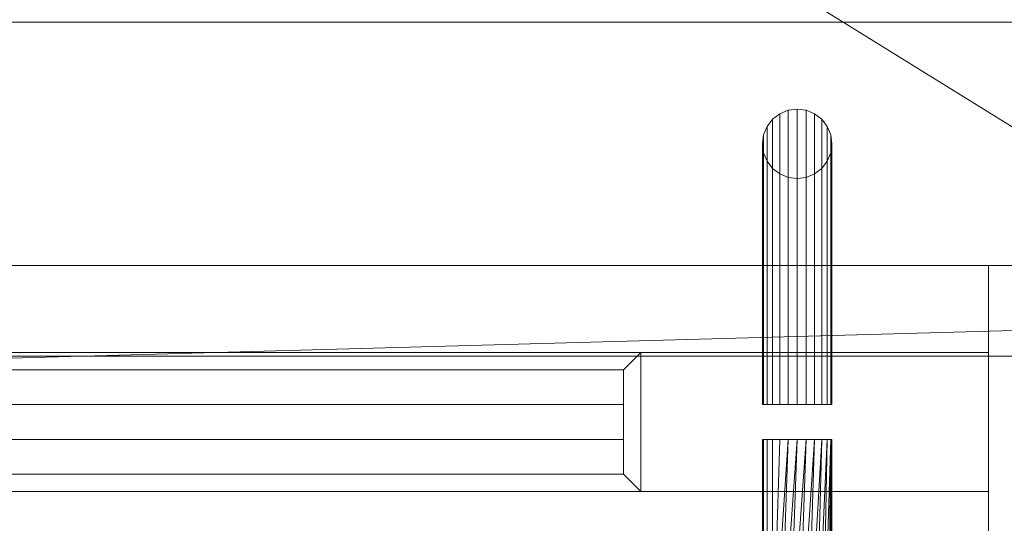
# Model space of a CAD drawing. Header units: inches. Extents: x 15 to 638, y -384 to 556.
# Tile 104 of 256: x 438.13 to 452.3, y -40.78 to -33.53. Entities that reach past the tile are written whole.
import ezdxf

# ---------------------------------------------------------------- set-up
doc = ezdxf.new("R2010")
doc.units = ezdxf.units.IN
doc.header["$MEASUREMENT"] = 0
for name, color, linetype, lineweight in [('A-CLNG', 13, 'Continuous', 9), ('A-DOOR', 31, 'Continuous', 9), ('A-FLOR', 192, 'Continuous', 9), ('A-ROOF', 132, 'Continuous', 9), ('A-WALL', 90, 'Continuous', 9)]:
    doc.layers.add(name, color=color, linetype=linetype, lineweight=lineweight)

# ---------------------------------------------------------------- blocks, each defined once
blk = doc.blocks.new('Planitar - Single Door - 3_-0 x 6_-8_-5512522-_3D_')
at = {"layer": 'A-DOOR'}
mesh = blk.add_polyface(dxfattribs=at)
corners = [(-14.75, -0.75, 44), (-14.75, 2.5, 44), (-14.767, 2.517, 44.129), (-14.817, 2.567, 44.25), (-14.896, 2.646, 44.354), (-15, 2.75, 44.433), (-15.121, 2.871, 44.483), (-15.25, 3, 44.5), (-15.379, 3.129, 44.483), (-15.5, 3.25, 44.433), (-15.604, 3.354, 44.354), (-15.683, 3.433, 44.25), (-15.733, 3.483, 44.129), (-15.75, 3.5, 44), (-15.75, -0.75, 44), (-15.733, -0.75, 44.129), (-15.683, -0.75, 44.25), (-15.604, -0.75, 44.354), (-15.5, -0.75, 44.433), (-15.379, -0.75, 44.483), (-15.25, -0.75, 44.5), (-15.121, -0.75, 44.483), (-15, -0.75, 44.433), (-14.896, -0.75, 44.354), (-14.817, -0.75, 44.25), (-14.767, -0.75, 44.129)]
mesh.append_faces([[corners[k] for k in face] for face in [(12, 15, 11), (18, 8, 17)]], dxfattribs={"vtx0": -1, "vtx1": -1})
mesh.append_faces([[corners[k] for k in face] for face in [(15, 10, 11), (9, 16, 17), (18, 7, 8), (21, 4, 5), (20, 5, 6), (5, 20, 21), (4, 22, 23)]], dxfattribs={"vtx0": -1, "vtx2": -1})
mesh.append_faces([[corners[k] for k in face] for face in [(1, 2, 25, 0)]], dxfattribs={"vtx1": -1})
mesh.append_faces([[corners[k] for k in face] for face in [(9, 10, 16), (8, 9, 17), (15, 16, 10), (6, 7, 19), (18, 19, 7), (21, 22, 4), (19, 20, 6)]], dxfattribs={"vtx1": -1, "vtx2": -1})
mesh.append_faces([[corners[k] for k in face] for face in [(2, 3, 24, 25), (3, 4, 23, 24)]], dxfattribs={"vtx1": -1, "vtx3": -1})
mesh.append_faces([[corners[k] for k in face] for face in [(12, 13, 14, 15)]], dxfattribs={"vtx3": -1})
mesh = blk.add_polyface(dxfattribs=at)
corners = [(-15.75, -0.75, 44), (-15.75, 3.5, 44), (-15.733, 3.483, 43.871), (-15.683, 3.433, 43.75), (-15.604, 3.354, 43.646), (-15.5, 3.25, 43.567), (-15.379, 3.129, 43.517), (-15.25, 3, 43.5), (-15.121, 2.871, 43.517), (-15, 2.75, 43.567), (-14.896, 2.646, 43.646), (-14.817, 2.567, 43.75), (-14.767, 2.517, 43.871), (-14.75, 2.5, 44), (-14.75, -0.75, 44), (-14.767, -0.75, 43.871), (-14.817, -0.75, 43.75), (-14.896, -0.75, 43.646), (-15, -0.75, 43.567), (-15.121, -0.75, 43.517), (-15.25, -0.75, 43.5), (-15.379, -0.75, 43.517), (-15.5, -0.75, 43.567), (-15.604, -0.75, 43.646), (-15.683, -0.75, 43.75), (-15.733, -0.75, 43.871)]
mesh.append_faces([[corners[k] for k in face] for face in [(20, 9, 19), (6, 23, 5), (5, 24, 4), (21, 8, 20)]], dxfattribs={"vtx0": -1, "vtx1": -1})
mesh.append_faces([[corners[k] for k in face] for face in [(17, 10, 11, 16), (16, 11, 12, 15), (19, 9, 10), (10, 17, 18), (21, 7, 8), (25, 3, 4), (7, 21, 22), (5, 23, 24), (4, 24, 25), (6, 22, 23), (22, 6, 7)]], dxfattribs={"vtx0": -1, "vtx2": -1})
mesh.append_faces([[corners[k] for k in face] for face in [(8, 9, 20), (18, 19, 10), (2, 3, 25)]], dxfattribs={"vtx1": -1, "vtx2": -1})
mesh.append_faces([[corners[k] for k in face] for face in [(13, 14, 15, 12), (0, 1, 2, 25)]], dxfattribs={"vtx2": -1})
mesh = blk.add_polyface(dxfattribs=at)
corners = [(-15.75, -0.75, 44), (-15.733, -0.75, 43.871), (-15.683, -0.75, 43.75), (-15.604, -0.75, 43.646), (-15.5, -0.75, 43.567), (-15.379, -0.75, 43.517), (-15.25, -0.75, 43.5), (-15.121, -0.75, 43.517), (-15, -0.75, 43.567), (-14.896, -0.75, 43.646), (-14.817, -0.75, 43.75), (-14.767, -0.75, 43.871), (-14.75, -0.75, 44), (-14.767, -0.75, 44.129), (-14.817, -0.75, 44.25), (-14.896, -0.75, 44.354), (-15, -0.75, 44.433), (-15.121, -0.75, 44.483), (-15.25, -0.75, 44.5), (-15.379, -0.75, 44.483), (-15.5, -0.75, 44.433), (-15.604, -0.75, 44.354), (-15.683, -0.75, 44.25), (-15.733, -0.75, 44.129)]
mesh.append_faces([[corners[k] for k in face] for face in [(1, 4, 23, 0), (23, 4, 22)]], dxfattribs={"vtx0": -1, "vtx1": -1})
mesh.append_faces([[corners[k] for k in face] for face in [(19, 22, 15, 18)]], dxfattribs={"vtx0": -1, "vtx1": -1, "vtx2": -1})
mesh.append_faces([[corners[k] for k in face] for face in [(22, 4, 8, 15)]], dxfattribs={"vtx0": -1, "vtx1": -1, "vtx2": -1, "vtx3": -1})
mesh.append_faces([[corners[k] for k in face] for face in [(8, 11, 14, 15)]], dxfattribs={"vtx0": -1, "vtx1": -1, "vtx3": -1})
mesh.append_faces([[corners[k] for k in face] for face in [(10, 11, 8, 9), (21, 22, 19, 20)]], dxfattribs={"vtx1": -1})
mesh.append_faces([[corners[k] for k in face] for face in [(2, 3, 4, 1), (4, 5, 6), (12, 13, 14, 11)]], dxfattribs={"vtx2": -1})
mesh.append_faces([[corners[k] for k in face] for face in [(6, 7, 8, 4)]], dxfattribs={"vtx2": -1, "vtx3": -1})
mesh.append_faces([[corners[k] for k in face] for face in [(15, 16, 17, 18)]], dxfattribs={"vtx3": -1})
mesh = blk.add_polyface(dxfattribs=at)
corners = [(-15.75, -1.25, 34), (-15.733, -1.25, 34.129), (-15.683, -1.25, 34.25), (-15.604, -1.25, 34.354), (-15.5, -1.25, 34.433), (-15.379, -1.25, 34.483), (-15.25, -1.25, 34.5), (-15.121, -1.25, 34.483), (-15, -1.25, 34.433), (-14.896, -1.25, 34.354), (-14.817, -1.25, 34.25), (-14.767, -1.25, 34.129), (-14.75, -1.25, 34), (-14.767, -1.25, 33.871), (-14.817, -1.25, 33.75), (-14.896, -1.25, 33.646), (-15, -1.25, 33.567), (-15.121, -1.25, 33.517), (-15.25, -1.25, 33.5), (-15.379, -1.25, 33.517), (-15.5, -1.25, 33.567), (-15.604, -1.25, 33.646), (-15.683, -1.25, 33.75), (-15.733, -1.25, 33.871)]
mesh.append_faces([[corners[k] for k in face] for face in [(9, 7, 8), (21, 19, 20), (13, 11, 12)]], dxfattribs={"vtx0": -1})
mesh.append_faces([[corners[k] for k in face] for face in [(7, 19, 23)]], dxfattribs={"vtx0": -1, "vtx1": -1, "vtx2": -1})
mesh.append_faces([[corners[k] for k in face] for face in [(7, 11, 13, 19)]], dxfattribs={"vtx0": -1, "vtx1": -1, "vtx2": -1, "vtx3": -1})
mesh.append_faces([[corners[k] for k in face] for face in [(7, 23, 3, 4)]], dxfattribs={"vtx0": -1, "vtx1": -1, "vtx3": -1})
mesh.append_faces([[corners[k] for k in face] for face in [(23, 2, 3), (15, 18, 19)]], dxfattribs={"vtx0": -1, "vtx2": -1})
mesh.append_faces([[corners[k] for k in face] for face in [(19, 21, 22, 23)]], dxfattribs={"vtx0": -1, "vtx3": -1})
mesh.append_faces([[corners[k] for k in face] for face in [(6, 7, 4, 5)]], dxfattribs={"vtx1": -1})
mesh.append_faces([[corners[k] for k in face] for face in [(10, 11, 7, 9)]], dxfattribs={"vtx1": -1, "vtx2": -1})
mesh.append_faces([[corners[k] for k in face] for face in [(0, 1, 2, 23)]], dxfattribs={"vtx2": -1})
mesh.append_faces([[corners[k] for k in face] for face in [(13, 14, 15, 19)]], dxfattribs={"vtx2": -1, "vtx3": -1})
mesh.append_faces([[corners[k] for k in face] for face in [(15, 16, 17, 18)]], dxfattribs={"vtx3": -1})
mesh = blk.add_polyface(dxfattribs=at)
corners = [(-14.75, -1.25, 34), (-14.75, -5, 34), (-14.767, -5.129, 33.871), (-14.817, -5.25, 33.75), (-14.896, -5.354, 33.646), (-15, -5.433, 33.567), (-15.121, -5.483, 33.517), (-15.25, -5.5, 33.5), (-15.379, -5.483, 33.517), (-15.5, -5.433, 33.567), (-15.604, -5.354, 33.646), (-15.683, -5.25, 33.75), (-15.733, -5.129, 33.871), (-15.75, -5, 34), (-15.75, -1.25, 34), (-15.733, -1.25, 33.871), (-15.683, -1.25, 33.75), (-15.604, -1.25, 33.646), (-15.5, -1.25, 33.567), (-15.379, -1.25, 33.517), (-15.25, -1.25, 33.5), (-15.121, -1.25, 33.517), (-15, -1.25, 33.567), (-14.896, -1.25, 33.646), (-14.817, -1.25, 33.75), (-14.767, -1.25, 33.871)]
mesh.append_faces([[corners[k] for k in face] for face in [(15, 12, 13, 14)]], dxfattribs={"vtx0": -1})
mesh.append_faces([[corners[k] for k in face] for face in [(16, 11, 12, 15), (18, 9, 10, 17), (17, 10, 11, 16), (19, 8, 9, 18), (8, 19, 20, 7)]], dxfattribs={"vtx0": -1, "vtx2": -1})
mesh.append_faces([[corners[k] for k in face] for face in [(20, 21, 6, 7), (5, 6, 21, 22), (3, 4, 23, 24), (4, 5, 22, 23), (2, 3, 24, 25)]], dxfattribs={"vtx1": -1, "vtx3": -1})
mesh.append_faces([[corners[k] for k in face] for face in [(25, 0, 1, 2)]], dxfattribs={"vtx3": -1})
mesh = blk.add_polyface(dxfattribs=at)
corners = [(-15.75, -1.25, 34), (-15.75, -5, 34), (-15.733, -4.871, 34.129), (-15.683, -4.75, 34.25), (-15.604, -4.646, 34.354), (-15.5, -4.567, 34.433), (-15.379, -4.517, 34.483), (-15.25, -4.5, 34.5), (-15.121, -4.517, 34.483), (-15, -4.567, 34.433), (-14.896, -4.646, 34.354), (-14.817, -4.75, 34.25), (-14.767, -4.871, 34.129), (-14.75, -5, 34), (-14.75, -1.25, 34), (-14.767, -1.25, 34.129), (-14.817, -1.25, 34.25), (-14.896, -1.25, 34.354), (-15, -1.25, 34.433), (-15.121, -1.25, 34.483), (-15.25, -1.25, 34.5), (-15.379, -1.25, 34.483), (-15.5, -1.25, 34.433), (-15.604, -1.25, 34.354), (-15.683, -1.25, 34.25), (-15.733, -1.25, 34.129)]
mesh.append_faces([[corners[k] for k in face] for face in [(23, 4, 5, 22), (22, 5, 6, 21), (25, 2, 3, 24), (24, 3, 4, 23), (21, 6, 7, 20)]], dxfattribs={"vtx0": -1, "vtx2": -1})
mesh.append_faces([[corners[k] for k in face] for face in [(11, 12, 15, 16), (8, 9, 18, 19), (9, 10, 17, 18), (10, 11, 16, 17), (19, 20, 7, 8)]], dxfattribs={"vtx1": -1, "vtx3": -1})
mesh.append_faces([[corners[k] for k in face] for face in [(0, 1, 2, 25)]], dxfattribs={"vtx2": -1})
mesh.append_faces([[corners[k] for k in face] for face in [(12, 13, 14, 15)]], dxfattribs={"vtx3": -1})
mesh = blk.add_polyface(dxfattribs=at)
corners = [(-15.75, -1.25, 46), (-15.733, -1.25, 46.129), (-15.683, -1.25, 46.25), (-15.604, -1.25, 46.354), (-15.5, -1.25, 46.433), (-15.379, -1.25, 46.483), (-15.25, -1.25, 46.5), (-15.121, -1.25, 46.483), (-15, -1.25, 46.433), (-14.896, -1.25, 46.354), (-14.817, -1.25, 46.25), (-14.767, -1.25, 46.129), (-14.75, -1.25, 46), (-14.767, -1.25, 45.871), (-14.817, -1.25, 45.75), (-14.896, -1.25, 45.646), (-15, -1.25, 45.567), (-15.121, -1.25, 45.517), (-15.25, -1.25, 45.5), (-15.379, -1.25, 45.517), (-15.5, -1.25, 45.567), (-15.604, -1.25, 45.646), (-15.683, -1.25, 45.75), (-15.733, -1.25, 45.871)]
mesh.append_faces([[corners[k] for k in face] for face in [(9, 6, 7, 8)]], dxfattribs={"vtx0": -1})
mesh.append_faces([[corners[k] for k in face] for face in [(19, 5, 17, 18), (6, 9, 5)]], dxfattribs={"vtx0": -1, "vtx1": -1})
mesh.append_faces([[corners[k] for k in face] for face in [(5, 11, 17)]], dxfattribs={"vtx0": -1, "vtx1": -1, "vtx2": -1})
mesh.append_faces([[corners[k] for k in face] for face in [(19, 0, 1, 5)]], dxfattribs={"vtx0": -1, "vtx2": -1, "vtx3": -1})
mesh.append_faces([[corners[k] for k in face] for face in [(12, 13, 11), (4, 5, 3)]], dxfattribs={"vtx1": -1})
mesh.append_faces([[corners[k] for k in face] for face in [(13, 14, 17, 11)]], dxfattribs={"vtx1": -1, "vtx2": -1, "vtx3": -1})
mesh.append_faces([[corners[k] for k in face] for face in [(15, 16, 17, 14)]], dxfattribs={"vtx2": -1})
mesh.append_faces([[corners[k] for k in face] for face in [(22, 23, 0, 19), (9, 10, 11, 5), (1, 2, 3, 5)]], dxfattribs={"vtx2": -1, "vtx3": -1})
mesh.append_faces([[corners[k] for k in face] for face in [(19, 20, 21, 22)]], dxfattribs={"vtx3": -1})
mesh = blk.add_polyface(dxfattribs=at)
corners = [(-14.75, -5, 46), (-14.75, -1.25, 46), (-14.767, -1.25, 46.129), (-14.817, -1.25, 46.25), (-14.896, -1.25, 46.354), (-15, -1.25, 46.433), (-15.121, -1.25, 46.483), (-15.25, -1.25, 46.5), (-15.379, -1.25, 46.483), (-15.5, -1.25, 46.433), (-15.604, -1.25, 46.354), (-15.683, -1.25, 46.25), (-15.733, -1.25, 46.129), (-15.75, -1.25, 46), (-15.75, -5, 46), (-15.733, -5.129, 46.129), (-15.683, -5.25, 46.25), (-15.604, -5.354, 46.354), (-15.5, -5.433, 46.433), (-15.379, -5.483, 46.483), (-15.25, -5.5, 46.5), (-15.121, -5.483, 46.483), (-15, -5.433, 46.433), (-14.896, -5.354, 46.354), (-14.817, -5.25, 46.25), (-14.767, -5.129, 46.129)]
mesh.append_faces([[corners[k] for k in face] for face in [(22, 5, 6, 21), (23, 4, 5, 22), (25, 2, 3, 24), (24, 3, 4, 23), (21, 6, 7, 20)]], dxfattribs={"vtx0": -1, "vtx2": -1})
mesh.append_faces([[corners[k] for k in face] for face in [(11, 12, 15, 16), (9, 10, 17, 18), (10, 11, 16, 17), (8, 9, 18, 19), (19, 20, 7, 8)]], dxfattribs={"vtx1": -1, "vtx3": -1})
mesh.append_faces([[corners[k] for k in face] for face in [(0, 1, 2, 25)]], dxfattribs={"vtx2": -1})
mesh.append_faces([[corners[k] for k in face] for face in [(12, 13, 14, 15)]], dxfattribs={"vtx3": -1})
mesh = blk.add_polyface(dxfattribs=at)
corners = [(-15.75, -5, 46), (-15.75, -1.25, 46), (-15.733, -1.25, 45.871), (-15.683, -1.25, 45.75), (-15.604, -1.25, 45.646), (-15.5, -1.25, 45.567), (-15.379, -1.25, 45.517), (-15.25, -1.25, 45.5), (-15.121, -1.25, 45.517), (-15, -1.25, 45.567), (-14.896, -1.25, 45.646), (-14.817, -1.25, 45.75), (-14.767, -1.25, 45.871), (-14.75, -1.25, 46), (-14.75, -5, 46), (-14.767, -4.871, 45.871), (-14.817, -4.75, 45.75), (-14.896, -4.646, 45.646), (-15, -4.567, 45.567), (-15.121, -4.517, 45.517), (-15.25, -4.5, 45.5), (-15.379, -4.517, 45.517), (-15.5, -4.567, 45.567), (-15.604, -4.646, 45.646), (-15.683, -4.75, 45.75), (-15.733, -4.871, 45.871)]
mesh.append_faces([[corners[k] for k in face] for face in [(15, 12, 13, 14)]], dxfattribs={"vtx0": -1})
mesh.append_faces([[corners[k] for k in face] for face in [(16, 11, 12, 15), (18, 9, 10, 17), (17, 10, 11, 16), (19, 8, 9, 18), (8, 19, 20, 7)]], dxfattribs={"vtx0": -1, "vtx2": -1})
mesh.append_faces([[corners[k] for k in face] for face in [(1, 2, 25, 0)]], dxfattribs={"vtx1": -1})
mesh.append_faces([[corners[k] for k in face] for face in [(5, 6, 21, 22), (4, 5, 22, 23), (2, 3, 24, 25), (3, 4, 23, 24), (20, 21, 6, 7)]], dxfattribs={"vtx1": -1, "vtx3": -1})
mesh = blk.add_polyface(dxfattribs=at)
corners = [(-15.75, -5, 34), (-15.75, -5, 46), (-15.733, -4.871, 45.871), (-15.683, -4.75, 45.75), (-15.604, -4.646, 45.646), (-15.5, -4.567, 45.567), (-15.379, -4.517, 45.517), (-15.25, -4.5, 45.5), (-15.121, -4.517, 45.517), (-15, -4.567, 45.567), (-14.896, -4.646, 45.646), (-14.817, -4.75, 45.75), (-14.767, -4.871, 45.871), (-14.75, -5, 46), (-14.75, -5, 34), (-14.767, -4.871, 34.129), (-14.817, -4.75, 34.25), (-14.896, -4.646, 34.354), (-15, -4.567, 34.433), (-15.121, -4.517, 34.483), (-15.25, -4.5, 34.5), (-15.379, -4.517, 34.483), (-15.5, -4.567, 34.433), (-15.604, -4.646, 34.354), (-15.683, -4.75, 34.25), (-15.733, -4.871, 34.129)]
mesh.append_faces([[corners[k] for k in face] for face in [(15, 12, 13, 14)]], dxfattribs={"vtx0": -1})
mesh.append_faces([[corners[k] for k in face] for face in [(16, 11, 12, 15), (19, 8, 9, 18), (18, 9, 10, 17), (17, 10, 11, 16), (8, 19, 20, 7), (23, 4, 5, 22), (22, 5, 6, 21), (25, 2, 3, 24), (24, 3, 4, 23), (21, 6, 7, 20)]], dxfattribs={"vtx0": -1, "vtx2": -1})
mesh.append_faces([[corners[k] for k in face] for face in [(0, 1, 2, 25)]], dxfattribs={"vtx2": -1})
mesh = blk.add_polyface(dxfattribs=at)
corners = [(-14.75, -5, 34), (-14.75, -5, 46), (-14.767, -5.129, 46.129), (-14.817, -5.25, 46.25), (-14.896, -5.354, 46.354), (-15, -5.433, 46.433), (-15.121, -5.483, 46.483), (-15.25, -5.5, 46.5), (-15.379, -5.483, 46.483), (-15.5, -5.433, 46.433), (-15.604, -5.354, 46.354), (-15.683, -5.25, 46.25), (-15.733, -5.129, 46.129), (-15.75, -5, 46), (-15.75, -5, 34), (-15.733, -5.129, 33.871), (-15.683, -5.25, 33.75), (-15.604, -5.354, 33.646), (-15.5, -5.433, 33.567), (-15.379, -5.483, 33.517), (-15.25, -5.5, 33.5), (-15.121, -5.483, 33.517), (-15, -5.433, 33.567), (-14.896, -5.354, 33.646), (-14.817, -5.25, 33.75), (-14.767, -5.129, 33.871)]
mesh.append_faces([[corners[k] for k in face] for face in [(15, 12, 13, 14), (2, 25, 0, 1)]], dxfattribs={"vtx0": -1})
mesh.append_faces([[corners[k] for k in face] for face in [(16, 11, 12, 15), (18, 9, 10, 17), (17, 10, 11, 16), (19, 8, 9, 18), (8, 19, 20, 7), (21, 6, 7, 20), (22, 5, 6, 21), (24, 3, 4, 23), (23, 4, 5, 22), (25, 2, 3, 24)]], dxfattribs={"vtx0": -1, "vtx2": -1})
blk = doc.blocks.new('Planitar - Swap_Half Glass_Panel - Planitar - Swap_Half Glass_Panel-5512524-_3D_')
at = {"layer": 'A-DOOR'}
mesh = blk.add_polyface(dxfattribs=at)
corners = [(18, 1, 80), (18, 1), (-18, 1), (-18, 1, 80), (13, 1, 40), (13, 1, 72), (-13, 1, 72), (-13, 1, 40)]
mesh.append_faces([[corners[k] for k in face] for face in [(0, 5, 6, 3), (4, 1, 2, 7), (3, 6, 7, 2)]], dxfattribs={"vtx0": -1, "vtx2": -1})
mesh.append_faces([[corners[k] for k in face] for face in [(4, 5, 0, 1)]], dxfattribs={"vtx1": -1, "vtx3": -1})
mesh = blk.add_polyface(dxfattribs=at)
corners = [(-18, -1), (-18, -1, 80), (-18, 1, 80), (-18, 1)]
mesh.append_faces([[corners[k] for k in face] for face in [(0, 1, 2, 3)]])
mesh = blk.add_polyface(dxfattribs=at)
corners = [(18, -1), (-18, -1), (-18, 1), (18, 1)]
mesh.append_faces([[corners[k] for k in face] for face in [(0, 1, 2, 3)]])
mesh = blk.add_polyface(dxfattribs=at)
corners = [(-18, -1, 80), (18, -1, 80), (18, 1, 80), (-18, 1, 80)]
mesh.append_faces([[corners[k] for k in face] for face in [(0, 1, 2, 3)]])
mesh = blk.add_polyface(dxfattribs=at)
corners = [(-13, -1, 40), (13, -1, 40), (13, 1, 40), (-13, 1, 40)]
mesh.append_faces([[corners[k] for k in face] for face in [(0, 1, 2, 3)]])
mesh = blk.add_polyface(dxfattribs=at)
corners = [(-13, -1, 72), (-13, -1, 40), (-13, 1, 40), (-13, 1, 72)]
mesh.append_faces([[corners[k] for k in face] for face in [(0, 1, 2, 3)]])
mesh = blk.add_polyface(dxfattribs=at)
corners = [(13, -1, 72), (-13, -1, 72), (-13, 1, 72), (13, 1, 72)]
mesh.append_faces([[corners[k] for k in face] for face in [(0, 1, 2, 3)]])
mesh = blk.add_polyface(dxfattribs=at)
corners = [(-13, -1, 72), (-13, 1, 72), (-13, 1, 40), (-13, -1, 40)]
mesh.append_faces([[corners[k] for k in face] for face in [(0, 1, 2, 3)]])
mesh = blk.add_polyface(dxfattribs=at)
corners = [(-13, 1, 72), (-12.75, 0.75, 71.75), (-12.75, 0.75, 40.25), (-13, 1, 40)]
mesh.append_faces([[corners[k] for k in face] for face in [(0, 1, 2, 3)]])
mesh = blk.add_polyface(dxfattribs=at)
corners = [(-13, 1, 40), (-12.75, 0.75, 40.25), (12.75, 0.75, 40.25), (13, 1, 40)]
mesh.append_faces([[corners[k] for k in face] for face in [(0, 1, 2, 3)]])
mesh = blk.add_polyface(dxfattribs=at)
corners = [(-13, -1, 40), (-13, 1, 40), (13, 1, 40), (13, -1, 40)]
mesh.append_faces([[corners[k] for k in face] for face in [(0, 1, 2, 3)]])
mesh = blk.add_polyface(dxfattribs=at)
corners = [(13, 1, 72), (12.75, 0.75, 71.75), (-12.75, 0.75, 71.75), (-13, 1, 72)]
mesh.append_faces([[corners[k] for k in face] for face in [(0, 1, 2, 3)]])
mesh = blk.add_polyface(dxfattribs=at)
corners = [(13, -1, 72), (13, 1, 72), (-13, 1, 72), (-13, -1, 72)]
mesh.append_faces([[corners[k] for k in face] for face in [(0, 1, 2, 3)]])
mesh = blk.add_polyface(dxfattribs=at)
corners = [(-12.75, 0.75, 40.25), (-12.75, 0.75, 71.75), (-12.75, -0.75, 71.75), (-12.75, -0.75, 40.25)]
mesh.append_faces([[corners[k] for k in face] for face in [(0, 1, 2, 3)]])
mesh = blk.add_polyface(dxfattribs=at)
corners = [(-12.75, 0.75, 40.25), (-12.75, -0.75, 40.25), (12.75, -0.75, 40.25), (12.75, 0.75, 40.25)]
mesh.append_faces([[corners[k] for k in face] for face in [(0, 1, 2, 3)]])
mesh = blk.add_polyface(dxfattribs=at)
corners = [(12.75, 0.75, 71.75), (12.75, -0.75, 71.75), (-12.75, -0.75, 71.75), (-12.75, 0.75, 71.75)]
mesh.append_faces([[corners[k] for k in face] for face in [(0, 1, 2, 3)]])
at = {"layer": 'A-DOOR', "transparency": 33554471}
mesh = blk.add_polyface(dxfattribs=at)
corners = [(12.75, 0.25, 40.25), (-12.75, 0.25, 40.25), (-12.75, 0.25, 71.75), (12.75, 0.25, 71.75)]
mesh.append_faces([[corners[k] for k in face] for face in [(0, 1, 2, 3)]])
mesh = blk.add_polyface(dxfattribs=at)
corners = [(-12.75, -0.25, 40.25), (-12.75, -0.25, 71.75), (-12.75, 0.25, 71.75), (-12.75, 0.25, 40.25)]
mesh.append_faces([[corners[k] for k in face] for face in [(0, 1, 2, 3)]])
mesh = blk.add_polyface(dxfattribs=at)
corners = [(12.75, -0.25, 40.25), (-12.75, -0.25, 40.25), (-12.75, 0.25, 40.25), (12.75, 0.25, 40.25)]
mesh.append_faces([[corners[k] for k in face] for face in [(0, 1, 2, 3)]])
mesh = blk.add_polyface(dxfattribs=at)
corners = [(-12.75, -0.25, 71.75), (12.75, -0.25, 71.75), (12.75, 0.25, 71.75), (-12.75, 0.25, 71.75)]
mesh.append_faces([[corners[k] for k in face] for face in [(0, 1, 2, 3)]])
mesh = blk.add_polyface(dxfattribs=at)
corners = [(-12.75, -0.25, 71.75), (-12.75, -0.25, 40.25), (12.75, -0.25, 40.25), (12.75, -0.25, 71.75)]
mesh.append_faces([[corners[k] for k in face] for face in [(0, 1, 2, 3)]])
at = {"layer": 'A-DOOR'}
mesh = blk.add_polyface(dxfattribs=at)
corners = [(-12.75, -0.75, 40.25), (-13, -1, 40), (13, -1, 40), (12.75, -0.75, 40.25)]
mesh.append_faces([[corners[k] for k in face] for face in [(0, 1, 2, 3)]])
mesh = blk.add_polyface(dxfattribs=at)
corners = [(-12.75, -0.75, 71.75), (-13, -1, 72), (-13, -1, 40), (-12.75, -0.75, 40.25)]
mesh.append_faces([[corners[k] for k in face] for face in [(0, 1, 2, 3)]])
mesh = blk.add_polyface(dxfattribs=at)
corners = [(12.75, -0.75, 71.75), (13, -1, 72), (-13, -1, 72), (-12.75, -0.75, 71.75)]
mesh.append_faces([[corners[k] for k in face] for face in [(0, 1, 2, 3)]])
mesh = blk.add_polyface(dxfattribs=at)
corners = [(18, -1, 80), (-18, -1, 80), (-18, -1), (18, -1), (13, -1, 40), (-13, -1, 40), (-13, -1, 72), (13, -1, 72)]
mesh.append_faces([[corners[k] for k in face] for face in [(1, 6, 7, 0), (5, 2, 3, 4), (0, 7, 4, 3)]], dxfattribs={"vtx0": -1, "vtx2": -1})
mesh.append_faces([[corners[k] for k in face] for face in [(5, 6, 1, 2)]], dxfattribs={"vtx1": -1, "vtx3": -1})

msp = doc.modelspace()

# ---------------------------------------------------------------- block references
at = {"layer": 'A-DOOR', "rotation": 180}
for name, p in [('Planitar - Single Door - 3_-0 x 6_-8_-5512522-_3D_', (434.071, -40.32)), ('Planitar - Swap_Half Glass_Panel - Planitar - Swap_Half Glass_Panel-5512524-_3D_', (434.071, -39.32))]:
    msp.add_blockref(name, p, dxfattribs=at)

# ---------------------------------------------------------------- meshes
at = {"layer": 'A-CLNG'}
mesh = msp.add_polyface(dxfattribs=at)
corners = [(397.75, 26.625, 88.047), (397.75, -38.375, 88.047), (457.742, -38.375, 88.047), (457.742, 26.625, 88.047)]
mesh.append_faces([[corners[k] for k in face] for face in [(0, 1, 2, 3)]])
mesh = msp.add_polyface(dxfattribs=at)
corners = [(397.75, 26.625, 86), (457.742, 26.625, 86), (457.742, -38.375, 86), (397.75, -38.375, 86), (422.38, 23.323, 86), (422.38, -22.677, 86), (432.38, -22.677, 86), (432.38, 23.323, 86)]
mesh.append_faces([[corners[k] for k in face] for face in [(0, 4, 5, 3), (3, 5, 6, 2)]], dxfattribs={"vtx0": -1, "vtx2": -1})
mesh.append_faces([[corners[k] for k in face] for face in [(7, 4, 0, 1), (6, 7, 1, 2)]], dxfattribs={"vtx1": -1, "vtx3": -1})
mesh = msp.add_polyface(dxfattribs=at)
corners = [(397.75, -38.375, 88.047), (397.75, -38.375, 86), (457.742, -38.375, 86), (457.742, -38.375, 88.047)]
mesh.append_faces([[corners[k] for k in face] for face in [(0, 1, 2, 3)]])
at = {"layer": 'A-FLOR'}
mesh = msp.add_polyface(dxfattribs=at)
corners = [(34.992, -40.32, -2), (35.992, -40.32, -2), (35.992, 270, -2), (33.992, 270, -2), (33.992, 351, -2), (31.992, 351, -2), (31.992, 443, -2), (171.25, 443, -2), (171.25, 444, -2), (478.25, 444, -2), (478.25, 445.5, -2), (612, 445.5, -2), (612, 273.5, -2), (610, 273.5, -2), (610, -38.57, -2), (614.75, -38.57, -2), (614.75, -307.5, -2), (528, -307.5, -2), (528, -314.25, -2), (184.75, -314.25, -2), (184.75, -279.55, -2), (109.75, -279.55, -2), (109.75, -229.75, -2), (132.5, -229.75, -2), (132.5, -176.25, -2), (34.992, -176.25, -2)]
mesh.append_faces([[corners[k] for k in face] for face in [(14, 17, 24)]], dxfattribs={"vtx0": -1, "vtx1": -1, "vtx2": -1})
mesh.append_faces([[corners[k] for k in face] for face in [(20, 23, 24, 17)]], dxfattribs={"vtx0": -1, "vtx2": -1, "vtx3": -1})
mesh.append_faces([[corners[k] for k in face] for face in [(19, 20, 17, 18)]], dxfattribs={"vtx1": -1})
mesh.append_faces([[corners[k] for k in face] for face in [(1, 2, 14, 24), (13, 14, 2, 7)]], dxfattribs={"vtx1": -1, "vtx2": -1, "vtx3": -1})
mesh.append_faces([[corners[k] for k in face] for face in [(25, 0, 1, 24), (21, 22, 23, 20), (9, 10, 11)]], dxfattribs={"vtx2": -1})
mesh.append_faces([[corners[k] for k in face] for face in [(2, 3, 4, 7), (7, 8, 9, 13), (11, 12, 13, 9)]], dxfattribs={"vtx2": -1, "vtx3": -1})
mesh.append_faces([[corners[k] for k in face] for face in [(4, 5, 6, 7), (14, 15, 16, 17)]], dxfattribs={"vtx3": -1})
mesh = msp.add_polyface(dxfattribs=at)
corners = [(34.992, -40.32), (34.992, -176.25), (132.5, -176.25), (132.5, -229.75), (109.75, -229.75), (109.75, -279.55), (184.75, -279.55), (184.75, -314.25), (528, -314.25), (528, -307.5), (614.75, -307.5), (614.75, -38.57), (610, -38.57), (610, 273.5), (612, 273.5), (612, 445.5), (478.25, 445.5), (478.25, 444), (171.25, 444), (171.25, 443), (31.992, 443), (31.992, 351), (33.992, 351), (33.992, 270), (35.992, 270), (35.992, -40.32)]
mesh.append_faces([[corners[k] for k in face] for face in [(9, 6, 7, 8)]], dxfattribs={"vtx0": -1})
mesh.append_faces([[corners[k] for k in face] for face in [(3, 6, 2)]], dxfattribs={"vtx0": -1, "vtx1": -1})
mesh.append_faces([[corners[k] for k in face] for face in [(2, 6, 9, 12)]], dxfattribs={"vtx0": -1, "vtx1": -1, "vtx2": -1, "vtx3": -1})
mesh.append_faces([[corners[k] for k in face] for face in [(24, 12, 13, 19), (12, 24, 25, 2)]], dxfattribs={"vtx0": -1, "vtx2": -1, "vtx3": -1})
mesh.append_faces([[corners[k] for k in face] for face in [(16, 17, 15)]], dxfattribs={"vtx1": -1})
mesh.append_faces([[corners[k] for k in face] for face in [(10, 11, 12, 9), (20, 21, 22, 19)]], dxfattribs={"vtx2": -1})
mesh.append_faces([[corners[k] for k in face] for face in [(13, 14, 15, 17), (17, 18, 19, 13), (22, 23, 24, 19)]], dxfattribs={"vtx2": -1, "vtx3": -1})
mesh.append_faces([[corners[k] for k in face] for face in [(3, 4, 5, 6), (25, 0, 1, 2)]], dxfattribs={"vtx3": -1})
at = {"layer": 'A-ROOF'}
mesh = msp.add_polyface(dxfattribs=at)
corners = [(619.25, -37.07, 149), (619.25, -310.25, 149), (29.492, -310.25, 149), (29.492, -37.07, 149)]
mesh.append_faces([[corners[k] for k in face] for face in [(0, 1, 2, 3)]])
mesh = msp.add_polyface(dxfattribs=at)
corners = [(29.492, -37.07, 157), (29.492, -310.25, 157), (619.25, -310.25, 157), (619.25, -37.07, 157)]
mesh.append_faces([[corners[k] for k in face] for face in [(0, 1, 2, 3)]])
mesh = msp.add_polyface(dxfattribs=at)
corners = [(619.25, -37.07, 157), (619.25, -37.07, 149), (29.492, -37.07, 149), (29.492, -37.07, 157)]
mesh.append_faces([[corners[k] for k in face] for face in [(0, 1, 2, 3)]])
at = {"layer": 'A-WALL'}
mesh = msp.add_polyface(dxfattribs=at)
corners = [(629.75, -33.57, 170), (629.75, -33.57, 132), (624, -33.57, 132), (614.75, -33.57, 132), (614, -33.57, 132), (33.992, -33.57, 132), (32.492, -33.57, 132), (32.492, -33.57, 170)]
mesh.append_faces([[corners[k] for k in face] for face in [(1, 2, 0)]], dxfattribs={"vtx1": -1})
mesh.append_faces([[corners[k] for k in face] for face in [(3, 4, 0, 2)]], dxfattribs={"vtx1": -1, "vtx2": -1})
mesh.append_faces([[corners[k] for k in face] for face in [(7, 0, 4, 5)]], dxfattribs={"vtx1": -1, "vtx3": -1})
mesh.append_faces([[corners[k] for k in face] for face in [(5, 6, 7)]], dxfattribs={"vtx2": -1})
mesh = msp.add_polyface(dxfattribs=at)
corners = [(32.492, -33.57, 132), (33.992, -33.57, 132), (614, -33.57, 132), (614.75, -33.57, 132), (624, -33.57, 132), (629.75, -33.57, 132), (629.75, -45.57, 132), (617.75, -45.57, 132), (177, -45.57, 132), (170.5, -45.57, 132), (32.492, -45.57, 132)]
mesh.append_faces([[corners[k] for k in face] for face in [(2, 7, 8)]], dxfattribs={"vtx0": -1, "vtx2": -1})
mesh.append_faces([[corners[k] for k in face] for face in [(3, 4, 7, 2)]], dxfattribs={"vtx1": -1, "vtx2": -1})
mesh.append_faces([[corners[k] for k in face] for face in [(8, 9, 1, 2)]], dxfattribs={"vtx1": -1, "vtx3": -1})
mesh.append_faces([[corners[k] for k in face] for face in [(10, 0, 1, 9)]], dxfattribs={"vtx2": -1})
mesh.append_faces([[corners[k] for k in face] for face in [(4, 5, 6, 7)]], dxfattribs={"vtx3": -1})
mesh = msp.add_polyface(dxfattribs=at)
corners = [(629.75, -33.57, 170), (32.492, -33.57, 170), (32.492, -45.57, 170), (617.75, -45.57, 170), (629.75, -45.57, 170)]
mesh.append_faces([[corners[k] for k in face] for face in [(3, 0, 1, 2)]], dxfattribs={"vtx0": -1})
mesh.append_faces([[corners[k] for k in face] for face in [(3, 4, 0)]], dxfattribs={"vtx2": -1})
mesh = msp.add_polyface(dxfattribs=at)
corners = [(23.992, -37.07, 131), (35.992, -37.07, 131), (170, -37.07, 131), (176.5, -37.07, 131), (461.321, -37.07, 131), (461.321, -37.07), (456.821, -37.07), (452.071, -37.07), (452.071, -37.07, 80), (416.071, -37.07, 80), (416.071, -37.07), (397.75, -37.07), (393.25, -37.07), (249, -37.07), (249, -37.07, 108), (177, -37.07, 108), (177, -37.07), (176.5, -37.07), (170, -37.07), (35.992, -37.07), (23.992, -37.07)]
mesh.append_faces([[corners[k] for k in face] for face in [(8, 5, 6, 7), (1, 19, 20, 0)]], dxfattribs={"vtx0": -1})
mesh.append_faces([[corners[k] for k in face] for face in [(14, 9, 12, 13)]], dxfattribs={"vtx0": -1, "vtx1": -1})
mesh.append_faces([[corners[k] for k in face] for face in [(8, 4, 5), (3, 14, 15, 2), (14, 3, 4), (15, 1, 2)]], dxfattribs={"vtx0": -1, "vtx2": -1})
mesh.append_faces([[corners[k] for k in face] for face in [(4, 8, 9, 14), (15, 18, 19, 1)]], dxfattribs={"vtx0": -1, "vtx2": -1, "vtx3": -1})
mesh.append_faces([[corners[k] for k in face] for face in [(9, 10, 11, 12), (15, 16, 17, 18)]], dxfattribs={"vtx3": -1})
mesh = msp.add_polyface(dxfattribs=at)
corners = [(177, -37.07), (177, -43.57), (170.5, -43.57), (34.992, -43.57), (24.992, -43.57), (23.992, -43.57), (23.992, -40.32), (23.992, -37.07), (35.992, -37.07), (170, -37.07), (176.5, -37.07), (249, -43.57), (249, -37.07), (393.25, -37.07), (397.75, -37.07), (416.071, -37.07), (416.071, -43.57), (461.321, -37.07), (461.321, -43.57), (452.071, -43.57), (452.071, -37.07), (456.821, -37.07)]
mesh.append_faces([[corners[k] for k in face] for face in [(6, 3, 4, 5), (13, 16, 11, 12), (21, 19, 20)]], dxfattribs={"vtx0": -1})
mesh.append_faces([[corners[k] for k in face] for face in [(2, 9, 10)]], dxfattribs={"vtx0": -1, "vtx2": -1})
mesh.append_faces([[corners[k] for k in face] for face in [(1, 2, 10, 0), (18, 19, 21, 17)]], dxfattribs={"vtx1": -1})
mesh.append_faces([[corners[k] for k in face] for face in [(2, 3, 8, 9)]], dxfattribs={"vtx1": -1, "vtx3": -1})
mesh.append_faces([[corners[k] for k in face] for face in [(14, 15, 16, 13)]], dxfattribs={"vtx2": -1})
mesh.append_faces([[corners[k] for k in face] for face in [(6, 7, 8, 3)]], dxfattribs={"vtx2": -1, "vtx3": -1})
mesh = msp.add_polyface(dxfattribs=at)
corners = [(23.992, -43.57, 131), (461.321, -43.57, 131), (461.321, -37.07, 131), (176.5, -37.07, 131), (170, -37.07, 131), (35.992, -37.07, 131), (23.992, -37.07, 131)]
mesh.append_faces([[corners[k] for k in face] for face in [(3, 0, 1, 2)]], dxfattribs={"vtx0": -1})
mesh.append_faces([[corners[k] for k in face] for face in [(0, 3, 4)]], dxfattribs={"vtx0": -1, "vtx2": -1})
mesh.append_faces([[corners[k] for k in face] for face in [(5, 6, 0, 4)]], dxfattribs={"vtx2": -1})
mesh = msp.add_polyface(dxfattribs=at)
corners = [(416.071, -37.07, 80), (452.071, -37.07, 80), (452.071, -43.57, 80), (416.071, -43.57, 80)]
mesh.append_faces([[corners[k] for k in face] for face in [(0, 1, 2, 3)]])
mesh = msp.add_polyface(dxfattribs=at)
corners = [(452.071, -37.07, 80), (452.071, -37.07), (452.071, -43.57), (452.071, -43.57, 80)]
mesh.append_faces([[corners[k] for k in face] for face in [(0, 1, 2, 3)]])

doc.saveas('drawing.dxf')
